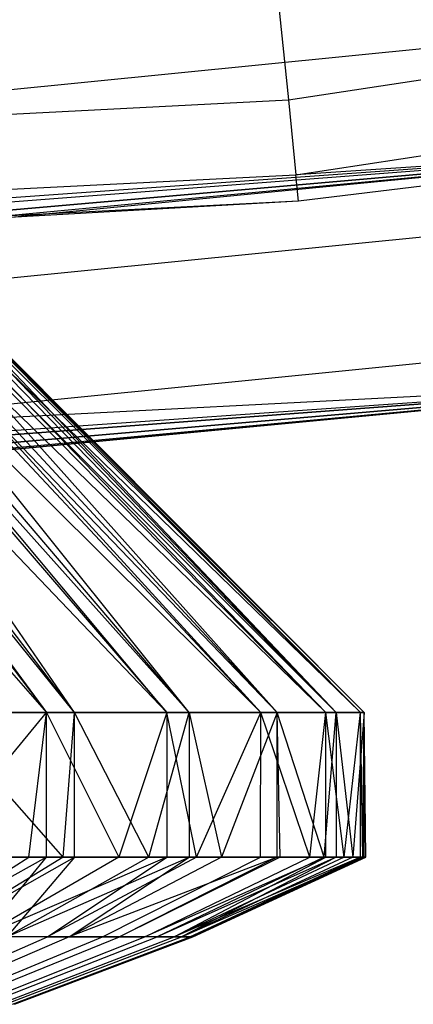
# Model space of a CAD drawing. Extents: x -22.9 to 23, y 4.7 to 50.6.
# Tile 24 of 95: x 0.323 to 0.459, y 23.498 to 23.838. Entities that reach past the tile are written whole.
import ezdxf

# ---------------------------------------------------------------- set-up
doc = ezdxf.new("R2010")
doc.units = 0
doc.header["$LTSCALE"] = 2.54
doc.layers.get('0').update_dxf_attribs({"linetype": 'CONTINUOUS'})

# ---------------------------------------------------------------- blocks, each defined once
blk = doc.blocks.new('HOTEL-MOOD-11783-11791_STL')
at = {"color": 0}
for p, q in [((0.41622, 23.81053, 158.83928), (0.80521, 23.87012, 158.83928)), ((0.41622, 23.81053, 158.83928), (0.80521, 23.87012, 158.83928)), ((0.41228, 23.84926, 158.81327), (0.41622, 23.81053, 158.83928)), ((0.41228, 23.84926, 158.81327), (0.41622, 23.81053, 158.83928)), ((0.41885, 23.78465, 158.87821), (0.81044, 23.84464, 158.87821)), ((0.41885, 23.78465, 158.87821), (0.81044, 23.84464, 158.87821)), ((0.21642, 23.80373, 158.73937), (0.60096, 23.84221, 158.73937)), ((0.21642, 23.80373, 158.73937), (0.60096, 23.84221, 158.73937)), ((0.02319, 23.79059, 158.83928), (0.41622, 23.81053, 158.83928)), ((0.02319, 23.79059, 158.83928), (0.41622, 23.81053, 158.83928)), ((0.41622, 23.81053, 158.83928), (0.41885, 23.78465, 158.87821)), ((0.41622, 23.81053, 158.83928), (0.41885, 23.78465, 158.87821)), ((0.58107, 23.79535, 161.72413), (0.02319, 23.75545, 161.72413)), ((0.58107, 23.79535, 161.72413), (0.02319, 23.75545, 161.72413)), ((0.58107, 23.79535, 158.92413), (0.0677, 23.7557, 160.77395)), ((0.58107, 23.79535, 158.92413), (0.0677, 23.7557, 160.77395)), ((0.58107, 23.79535, 158.92413), (0.14789, 23.75743, 160.81256)), ((0.58107, 23.79535, 158.92413), (0.14789, 23.75743, 160.81256)), ((0.14789, 23.75743, 161.15571), (0.58107, 23.79535, 161.72413)), ((0.14789, 23.75743, 161.15571), (0.58107, 23.79535, 161.72413)), ((0.20339, 23.75959, 160.88215), (0.58107, 23.79535, 158.92413)), ((0.20339, 23.75959, 161.08612), (0.58107, 23.79535, 161.72413)), ((0.20339, 23.75959, 161.08612), (0.58107, 23.79535, 161.72413)), ((0.20339, 23.75959, 160.88215), (0.58107, 23.79535, 158.92413)), ((0.22319, 23.76055, 160.99934), (0.58107, 23.79535, 161.72413)), ((0.22319, 23.76055, 160.96893), (0.58107, 23.79535, 158.92413)), ((0.22319, 23.76055, 160.99934), (0.58107, 23.79535, 161.72413)), ((0.22319, 23.76055, 160.96893), (0.58107, 23.79535, 158.92413)), ((0.58107, 23.79535, 158.92413), (0.41885, 23.78465, 158.87821)), ((0.58107, 23.79535, 158.92413), (0.41885, 23.78465, 158.87821)), ((0.58107, 23.79535, 158.92413), (0.41977, 23.77556, 158.92413)), ((0.58107, 23.79535, 158.92413), (0.41977, 23.77556, 158.92413)), ((0.16511, 23.78961, 160.78883), (0.3327, 23.5989, 160.68501)), ((0.16511, 23.78961, 160.78883), (0.3327, 23.5989, 160.68501)), ((0.18783, 23.78961, 160.80935), (0.3327, 23.5989, 160.68501)), ((0.18783, 23.78961, 160.80935), (0.3327, 23.5989, 160.68501)), ((0.34234, 23.5989, 161.24196), (0.18897, 23.78961, 161.12733)), ((0.34234, 23.5989, 161.24196), (0.18897, 23.78961, 161.12733)), ((0.19216, 23.78961, 160.81393), (0.3327, 23.5989, 160.68501)), ((0.19216, 23.78961, 160.81393), (0.3327, 23.5989, 160.68501)), ((0.19216, 23.78961, 160.81393), (0.37423, 23.5989, 160.73834)), ((0.19216, 23.78961, 160.81393), (0.37423, 23.5989, 160.73834)), ((0.34234, 23.5989, 161.24196), (0.19743, 23.78961, 161.11798)), ((0.34234, 23.5989, 161.24196), (0.19743, 23.78961, 161.11798)), ((0.21026, 23.78961, 160.83635), (0.37423, 23.5989, 160.73834)), ((0.21026, 23.78961, 160.83635), (0.37423, 23.5989, 160.73834)), ((0.34234, 23.5989, 161.24196), (0.21121, 23.78961, 161.10017)), ((0.34234, 23.5989, 161.24196), (0.21121, 23.78961, 161.10017)), ((0.38201, 23.5989, 161.18722), (0.21121, 23.78961, 161.10017)), ((0.38201, 23.5989, 161.18722), (0.21121, 23.78961, 161.10017)), ((0.37423, 23.5989, 160.73834), (0.21483, 23.78961, 160.84304)), ((0.21483, 23.78961, 160.84304), (0.40668, 23.5989, 160.79763)), ((0.21483, 23.78961, 160.84304), (0.40668, 23.5989, 160.79763)), ((0.37423, 23.5989, 160.73834), (0.21483, 23.78961, 160.84304)), ((0.38201, 23.5989, 161.18722), (0.21908, 23.78961, 161.0881)), ((0.38201, 23.5989, 161.18722), (0.21908, 23.78961, 161.0881)), ((0.22831, 23.78961, 160.86646), (0.40668, 23.5989, 160.79763)), ((0.22831, 23.78961, 160.86646), (0.40668, 23.5989, 160.79763)), ((0.38201, 23.5989, 161.18722), (0.22904, 23.78961, 161.06993)), ((0.38201, 23.5989, 161.18722), (0.22904, 23.78961, 161.06993)), ((0.41238, 23.5989, 161.12684), (0.22904, 23.78961, 161.06993)), ((0.41238, 23.5989, 161.12684), (0.22904, 23.78961, 161.06993)), ((0.23255, 23.78961, 160.87542), (0.40668, 23.5989, 160.79763)), ((0.23255, 23.78961, 160.87542), (0.40668, 23.5989, 160.79763)), ((0.23255, 23.78961, 160.87542), (0.42919, 23.5989, 160.86136)), ((0.23255, 23.78961, 160.87542), (0.42919, 23.5989, 160.86136)), ((0.41238, 23.5989, 161.12684), (0.23566, 23.78961, 161.05514)), ((0.41238, 23.5989, 161.12684), (0.23566, 23.78961, 161.05514)), ((0.24155, 23.78961, 160.89897), (0.42919, 23.5989, 160.86136)), ((0.24155, 23.78961, 160.89897), (0.42919, 23.5989, 160.86136)), ((0.41238, 23.5989, 161.12684), (0.24204, 23.78961, 161.03733)), ((0.41238, 23.5989, 161.12684), (0.24204, 23.78961, 161.03733)), ((0.43267, 23.5989, 161.06237), (0.24204, 23.78961, 161.03733)), ((0.43267, 23.5989, 161.06237), (0.24204, 23.78961, 161.03733)), ((0.42919, 23.5989, 160.86136), (0.24484, 23.78961, 160.91021)), ((0.24484, 23.78961, 160.91021), (0.44118, 23.5989, 160.92789)), ((0.24484, 23.78961, 160.91021), (0.44118, 23.5989, 160.92789)), ((0.42919, 23.5989, 160.86136), (0.24484, 23.78961, 160.91021)), ((0.43267, 23.5989, 161.06237), (0.24674, 23.78961, 161.01993)), ((0.43267, 23.5989, 161.06237), (0.24674, 23.78961, 161.01993)), ((0.24967, 23.78961, 160.93312), (0.44118, 23.5989, 160.92789)), ((0.24967, 23.78961, 160.93312), (0.44118, 23.5989, 160.92789)), ((0.24992, 23.78961, 161.00313), (0.43267, 23.5989, 161.06237)), ((0.24992, 23.78961, 161.00313), (0.43267, 23.5989, 161.06237)), ((0.25139, 23.78961, 160.94652), (0.44118, 23.5989, 160.92789)), ((0.25139, 23.78961, 160.94652), (0.44118, 23.5989, 160.92789)), ((0.25139, 23.78961, 160.94652), (0.44235, 23.5989, 160.99547)), ((0.25139, 23.78961, 160.94652), (0.44235, 23.5989, 160.99547)), ((0.44235, 23.5989, 160.99547), (0.25202, 23.78961, 160.98342)), ((0.25202, 23.78961, 160.98342), (0.43267, 23.5989, 161.06237)), ((0.25202, 23.78961, 160.98342), (0.43267, 23.5989, 161.06237)), ((0.44235, 23.5989, 160.99547), (0.25202, 23.78961, 160.98342)), ((0.25248, 23.78961, 160.96812), (0.44235, 23.5989, 160.99547)), ((0.25248, 23.78961, 160.96812), (0.44235, 23.5989, 160.99547)), ((0.02319, 23.76458, 158.87821), (0.41885, 23.78465, 158.87821)), ((0.02319, 23.76458, 158.87821), (0.41885, 23.78465, 158.87821)), ((0.41977, 23.77556, 158.92413), (0.41885, 23.78465, 158.87821)), ((0.41977, 23.77556, 158.92413), (0.41885, 23.78465, 158.87821)), ((0.21966, 23.73893, 158.78271), (0.61063, 23.77805, 158.78271)), ((0.21966, 23.73893, 158.78271), (0.61063, 23.77805, 158.78271)), ((0.41977, 23.77556, 158.92413), (0.02319, 23.75545, 160.76893)), ((0.41977, 23.77556, 158.92413), (0.02319, 23.75545, 160.76893)), ((0.41977, 23.77556, 158.92413), (0.02319, 23.75545, 158.92413)), ((0.41977, 23.77556, 158.92413), (0.02319, 23.75545, 158.92413)), ((0.41977, 23.77556, 158.92413), (0.0677, 23.7557, 160.77395)), ((0.41977, 23.77556, 158.92413), (0.0677, 23.7557, 160.77395)), ((0.22182, 23.69562, 158.84761), (0.61709, 23.73518, 158.84761)), ((0.22182, 23.69562, 158.84761), (0.61709, 23.73518, 158.84761)), ((0.57989, 23.71437, 161.72413), (0.02319, 23.67545, 161.72413)), ((0.57989, 23.71437, 161.72413), (0.02319, 23.67545, 161.72413)), ((0.57989, 23.71437, 161.72413), (0.0677, 23.67569, 161.19434)), ((0.57989, 23.71437, 161.72413), (0.0677, 23.67569, 161.19434)), ((0.0677, 23.67569, 160.77395), (0.57989, 23.71437, 158.92413)), ((0.0677, 23.67569, 160.77395), (0.57989, 23.71437, 158.92413)), ((0.57989, 23.71437, 161.72413), (0.14789, 23.67739, 161.15571)), ((0.57989, 23.71437, 161.72413), (0.14789, 23.67739, 161.15571)), ((0.14789, 23.67739, 160.81256), (0.57989, 23.71437, 158.92413)), ((0.14789, 23.67739, 160.81256), (0.57989, 23.71437, 158.92413)), ((0.20339, 23.67951, 161.08612), (0.57989, 23.71437, 161.72413)), ((0.20339, 23.67951, 160.88215), (0.57989, 23.71437, 158.92413)), ((0.20339, 23.67951, 161.08612), (0.57989, 23.71437, 161.72413)), ((0.20339, 23.67951, 160.88215), (0.57989, 23.71437, 158.92413)), ((0.57989, 23.71437, 158.92413), (0.22182, 23.69562, 158.84761)), ((0.57989, 23.71437, 158.92413), (0.22182, 23.69562, 158.84761)), ((0.22258, 23.68042, 158.92413), (0.57989, 23.71437, 158.92413)), ((0.22258, 23.68042, 158.92413), (0.57989, 23.71437, 158.92413)), ((0.57989, 23.71437, 158.92413), (0.22319, 23.68045, 160.96893)), ((0.57989, 23.71437, 161.72413), (0.22319, 23.68045, 160.99934)), ((0.57989, 23.71437, 158.92413), (0.22319, 23.68045, 160.96893)), ((0.57989, 23.71437, 161.72413), (0.22319, 23.68045, 160.99934)), ((0.28315, 23.5989, 160.63904), (0.3327, 23.5989, 160.68501)), ((0.28315, 23.5989, 160.63904), (0.3327, 23.5989, 160.68501)), ((0.29151, 23.5489, 160.64581), (0.3327, 23.5989, 160.68501)), ((0.29151, 23.5489, 160.64581), (0.3327, 23.5989, 160.68501)), ((0.33851, 23.5489, 161.24637), (0.29442, 23.5989, 161.28961)), ((0.33851, 23.5489, 161.24637), (0.29442, 23.5989, 161.28961)), ((0.34234, 23.5989, 161.24196), (0.29442, 23.5989, 161.28961)), ((0.34234, 23.5989, 161.24196), (0.29442, 23.5989, 161.28961)), ((0.3266, 23.5489, 160.6785), (0.3327, 23.5989, 160.68501)), ((0.3266, 23.5489, 160.6785), (0.3327, 23.5989, 160.68501)), ((0.3327, 23.5489, 160.68501), (0.3327, 23.5989, 160.68501)), ((0.3327, 23.5989, 160.68501), (0.35773, 23.5489, 160.71499)), ((0.3327, 23.5989, 160.68501), (0.35773, 23.5489, 160.71499)), ((0.3327, 23.5989, 160.68501), (0.37423, 23.5989, 160.73834)), ((0.3327, 23.5489, 160.68501), (0.3327, 23.5989, 160.68501)), ((0.3327, 23.5989, 160.68501), (0.37423, 23.5989, 160.73834)), ((0.33851, 23.5489, 161.24637), (0.34234, 23.5989, 161.24196)), ((0.33851, 23.5489, 161.24637), (0.34234, 23.5989, 161.24196)), ((0.34234, 23.5489, 161.24196), (0.34234, 23.5989, 161.24196)), ((0.34234, 23.5489, 161.24196), (0.34234, 23.5989, 161.24196)), ((0.36809, 23.5489, 161.20862), (0.34234, 23.5989, 161.24196)), ((0.36809, 23.5489, 161.20862), (0.34234, 23.5989, 161.24196)), ((0.38201, 23.5989, 161.18722), (0.34234, 23.5989, 161.24196)), ((0.38201, 23.5989, 161.18722), (0.34234, 23.5989, 161.24196)), ((0.37423, 23.5989, 160.73834), (0.35773, 23.5489, 160.71499)), ((0.37423, 23.5989, 160.73834), (0.35773, 23.5489, 160.71499)), ((0.36809, 23.5489, 161.20862), (0.38201, 23.5989, 161.18722)), ((0.36809, 23.5489, 161.20862), (0.38201, 23.5989, 161.18722)), ((0.38449, 23.5489, 160.75477), (0.37423, 23.5989, 160.73834)), ((0.37423, 23.5989, 160.73834), (0.40668, 23.5989, 160.79763)), ((0.37423, 23.5989, 160.73834), (0.37423, 23.5489, 160.73834)), ((0.37423, 23.5989, 160.73834), (0.37423, 23.5489, 160.73834)), ((0.38449, 23.5489, 160.75477), (0.37423, 23.5989, 160.73834)), ((0.37423, 23.5989, 160.73834), (0.40668, 23.5989, 160.79763)), ((0.41238, 23.5989, 161.12684), (0.38201, 23.5989, 161.18722)), ((0.38201, 23.5989, 161.18722), (0.39316, 23.5489, 161.16774)), ((0.38201, 23.5989, 161.18722), (0.39316, 23.5489, 161.16774)), ((0.38201, 23.5989, 161.18722), (0.38201, 23.5489, 161.18722)), ((0.38201, 23.5989, 161.18722), (0.38201, 23.5489, 161.18722)), ((0.41238, 23.5989, 161.12684), (0.38201, 23.5989, 161.18722)), ((0.38449, 23.5489, 160.75477), (0.40668, 23.5989, 160.79763)), ((0.38449, 23.5489, 160.75477), (0.40668, 23.5989, 160.79763)), ((0.41238, 23.5989, 161.12684), (0.39316, 23.5489, 161.16774)), ((0.41238, 23.5989, 161.12684), (0.39316, 23.5489, 161.16774)), ((0.40655, 23.5489, 160.79735), (0.40668, 23.5989, 160.79763)), ((0.40655, 23.5489, 160.79735), (0.40668, 23.5989, 160.79763)), ((0.42361, 23.5489, 160.84218), (0.40668, 23.5989, 160.79763)), ((0.40668, 23.5989, 160.79763), (0.42919, 23.5989, 160.86136)), ((0.42361, 23.5489, 160.84218), (0.40668, 23.5989, 160.79763)), ((0.40668, 23.5989, 160.79763), (0.42919, 23.5989, 160.86136)), ((0.41238, 23.5489, 161.12684), (0.41238, 23.5989, 161.12684)), ((0.41341, 23.5489, 161.12427), (0.41238, 23.5989, 161.12684)), ((0.41238, 23.5489, 161.12684), (0.41238, 23.5989, 161.12684)), ((0.41341, 23.5489, 161.12427), (0.41238, 23.5989, 161.12684)), ((0.42857, 23.5489, 161.07877), (0.41238, 23.5989, 161.12684)), ((0.42857, 23.5489, 161.07877), (0.41238, 23.5989, 161.12684)), ((0.43267, 23.5989, 161.06237), (0.41238, 23.5989, 161.12684)), ((0.43267, 23.5989, 161.06237), (0.41238, 23.5989, 161.12684)), ((0.42361, 23.5489, 160.84218), (0.42919, 23.5989, 160.86136)), ((0.42361, 23.5489, 160.84218), (0.42919, 23.5989, 160.86136)), ((0.42857, 23.5489, 161.07877), (0.43267, 23.5989, 161.06237)), ((0.42857, 23.5489, 161.07877), (0.43267, 23.5989, 161.06237)), ((0.43545, 23.5489, 160.88865), (0.42919, 23.5989, 160.86136)), ((0.42919, 23.5989, 160.86136), (0.44118, 23.5989, 160.92789)), ((0.42919, 23.5489, 160.86136), (0.42919, 23.5989, 160.86136)), ((0.43545, 23.5489, 160.88865), (0.42919, 23.5989, 160.86136)), ((0.42919, 23.5489, 160.86136), (0.42919, 23.5989, 160.86136)), ((0.42919, 23.5989, 160.86136), (0.44118, 23.5989, 160.92789)), ((0.44235, 23.5989, 160.99547), (0.43267, 23.5989, 161.06237)), ((0.43267, 23.5989, 161.06237), (0.43845, 23.5489, 161.03185)), ((0.43267, 23.5989, 161.06237), (0.43845, 23.5489, 161.03185)), ((0.43267, 23.5989, 161.06237), (0.43267, 23.5489, 161.06237)), ((0.43267, 23.5989, 161.06237), (0.43267, 23.5489, 161.06237)), ((0.44235, 23.5989, 160.99547), (0.43267, 23.5989, 161.06237)), ((0.43545, 23.5489, 160.88865), (0.44118, 23.5989, 160.92789)), ((0.43545, 23.5489, 160.88865), (0.44118, 23.5989, 160.92789)), ((0.44235, 23.5989, 160.99547), (0.43845, 23.5489, 161.03185)), ((0.44235, 23.5989, 160.99547), (0.43845, 23.5489, 161.03185)), ((0.44191, 23.5489, 160.93616), (0.44118, 23.5989, 160.92789)), ((0.44118, 23.5989, 160.92789), (0.44235, 23.5989, 160.99547)), ((0.44118, 23.5489, 160.92789), (0.44118, 23.5989, 160.92789)), ((0.44191, 23.5489, 160.93616), (0.44118, 23.5989, 160.92789)), ((0.44118, 23.5489, 160.92789), (0.44118, 23.5989, 160.92789)), ((0.44118, 23.5989, 160.92789), (0.44235, 23.5989, 160.99547)), ((0.44191, 23.5489, 160.93616), (0.44235, 23.5989, 160.99547)), ((0.44191, 23.5489, 160.93616), (0.44235, 23.5989, 160.99547)), ((0.44235, 23.5489, 160.99547), (0.44235, 23.5989, 160.99547)), ((0.44292, 23.5489, 160.98411), (0.44235, 23.5989, 160.99547)), ((0.44235, 23.5489, 160.99547), (0.44235, 23.5989, 160.99547)), ((0.44292, 23.5489, 160.98411), (0.44235, 23.5989, 160.99547)), ((0.3327, 23.5489, 160.68501), (0.28343, 23.52134, 160.71982)), ((0.28343, 23.52134, 160.71982), (0.3266, 23.5489, 160.6785)), ((0.3327, 23.5489, 160.68501), (0.28343, 23.52134, 160.71982)), ((0.28343, 23.52134, 160.71982), (0.3266, 23.5489, 160.6785)), ((0.29151, 23.5489, 160.64581), (0.3266, 23.5489, 160.6785)), ((0.29151, 23.5489, 160.64581), (0.3266, 23.5489, 160.6785)), ((0.33851, 23.5489, 161.24637), (0.29365, 23.52134, 161.2069)), ((0.29365, 23.52134, 161.2069), (0.34234, 23.5489, 161.24196)), ((0.33851, 23.5489, 161.24637), (0.29365, 23.52134, 161.2069)), ((0.29365, 23.52134, 161.2069), (0.34234, 23.5489, 161.24196)), ((0.33851, 23.5489, 161.24637), (0.30483, 23.5489, 161.28051)), ((0.33851, 23.5489, 161.24637), (0.30483, 23.5489, 161.28051)), ((0.35773, 23.5489, 160.71499), (0.31013, 23.52134, 160.75112)), ((0.31013, 23.52134, 160.75112), (0.3327, 23.5489, 160.68501)), ((0.37423, 23.5489, 160.73834), (0.31013, 23.52134, 160.75112)), ((0.35773, 23.5489, 160.71499), (0.31013, 23.52134, 160.75112)), ((0.37423, 23.5489, 160.73834), (0.31013, 23.52134, 160.75112)), ((0.31013, 23.52134, 160.75112), (0.3327, 23.5489, 160.68501)), ((0.36809, 23.5489, 161.20862), (0.31901, 23.52134, 161.17451)), ((0.31901, 23.52134, 161.17451), (0.38201, 23.5489, 161.18722)), ((0.34234, 23.5489, 161.24196), (0.31901, 23.52134, 161.17451)), ((0.36809, 23.5489, 161.20862), (0.31901, 23.52134, 161.17451)), ((0.34234, 23.5489, 161.24196), (0.31901, 23.52134, 161.17451)), ((0.31901, 23.52134, 161.17451), (0.38201, 23.5489, 161.18722)), ((0.3266, 23.5489, 160.6785), (0.3327, 23.5489, 160.68501)), ((0.3266, 23.5489, 160.6785), (0.3327, 23.5489, 160.68501)), ((0.3327, 23.5489, 160.68501), (0.35773, 23.5489, 160.71499)), ((0.3327, 23.5489, 160.68501), (0.35773, 23.5489, 160.71499)), ((0.38449, 23.5489, 160.75477), (0.33309, 23.52134, 160.78524)), ((0.33309, 23.52134, 160.78524), (0.37423, 23.5489, 160.73834)), ((0.38449, 23.5489, 160.75477), (0.33309, 23.52134, 160.78524)), ((0.33309, 23.52134, 160.78524), (0.37423, 23.5489, 160.73834)), ((0.34234, 23.5489, 161.24196), (0.33851, 23.5489, 161.24637)), ((0.34234, 23.5489, 161.24196), (0.33851, 23.5489, 161.24637)), ((0.34052, 23.52134, 161.13945), (0.38201, 23.5489, 161.18722)), ((0.41238, 23.5489, 161.12684), (0.34052, 23.52134, 161.13945)), ((0.41238, 23.5489, 161.12684), (0.34052, 23.52134, 161.13945)), ((0.39316, 23.5489, 161.16774), (0.34052, 23.52134, 161.13945)), ((0.39316, 23.5489, 161.16774), (0.34052, 23.52134, 161.13945)), ((0.34052, 23.52134, 161.13945), (0.38201, 23.5489, 161.18722)), ((0.36809, 23.5489, 161.20862), (0.34234, 23.5489, 161.24196)), ((0.36809, 23.5489, 161.20862), (0.34234, 23.5489, 161.24196)), ((0.35201, 23.52134, 160.82177), (0.40655, 23.5489, 160.79735)), ((0.35201, 23.52134, 160.82177), (0.40655, 23.5489, 160.79735)), ((0.35773, 23.5489, 160.71499), (0.37423, 23.5489, 160.73834)), ((0.35773, 23.5489, 160.71499), (0.37423, 23.5489, 160.73834)), ((0.41341, 23.5489, 161.12427), (0.35789, 23.52134, 161.10217)), ((0.41341, 23.5489, 161.12427), (0.35789, 23.52134, 161.10217)), ((0.41238, 23.5489, 161.12684), (0.35789, 23.52134, 161.10217)), ((0.41238, 23.5489, 161.12684), (0.35789, 23.52134, 161.10217)), ((0.42919, 23.5489, 160.86136), (0.36664, 23.52134, 160.86021)), ((0.36664, 23.52134, 160.86021), (0.42361, 23.5489, 160.84218)), ((0.42919, 23.5489, 160.86136), (0.36664, 23.52134, 160.86021)), ((0.36664, 23.52134, 160.86021), (0.42361, 23.5489, 160.84218)), ((0.38201, 23.5489, 161.18722), (0.36809, 23.5489, 161.20862)), ((0.38201, 23.5489, 161.18722), (0.36809, 23.5489, 161.20862)), ((0.43267, 23.5489, 161.06237), (0.3709, 23.52134, 161.06315)), ((0.42857, 23.5489, 161.07877), (0.3709, 23.52134, 161.06315)), ((0.43267, 23.5489, 161.06237), (0.3709, 23.52134, 161.06315)), ((0.42857, 23.5489, 161.07877), (0.3709, 23.52134, 161.06315)), ((0.37423, 23.5489, 160.73834), (0.38449, 23.5489, 160.75477)), ((0.37423, 23.5489, 160.73834), (0.38449, 23.5489, 160.75477)), ((0.43545, 23.5489, 160.88865), (0.37679, 23.52134, 160.90006)), ((0.37679, 23.52134, 160.90006), (0.42919, 23.5489, 160.86136)), ((0.44118, 23.5489, 160.92789), (0.37679, 23.52134, 160.90006)), ((0.43545, 23.5489, 160.88865), (0.37679, 23.52134, 160.90006)), ((0.44118, 23.5489, 160.92789), (0.37679, 23.52134, 160.90006)), ((0.37679, 23.52134, 160.90006), (0.42919, 23.5489, 160.86136)), ((0.43845, 23.5489, 161.03185), (0.37937, 23.52134, 161.0229)), ((0.37937, 23.52134, 161.0229), (0.44235, 23.5489, 160.99547)), ((0.43267, 23.5489, 161.06237), (0.37937, 23.52134, 161.0229)), ((0.43845, 23.5489, 161.03185), (0.37937, 23.52134, 161.0229)), ((0.43267, 23.5489, 161.06237), (0.37937, 23.52134, 161.0229)), ((0.37937, 23.52134, 161.0229), (0.44235, 23.5489, 160.99547)), ((0.39316, 23.5489, 161.16774), (0.38201, 23.5489, 161.18722)), ((0.39316, 23.5489, 161.16774), (0.38201, 23.5489, 161.18722)), ((0.44191, 23.5489, 160.93616), (0.38234, 23.52134, 160.94082)), ((0.38234, 23.52134, 160.94082), (0.44118, 23.5489, 160.92789)), ((0.44191, 23.5489, 160.93616), (0.38234, 23.52134, 160.94082)), ((0.38234, 23.52134, 160.94082), (0.44118, 23.5489, 160.92789)), ((0.44235, 23.5489, 160.99547), (0.3832, 23.52134, 160.98195)), ((0.3832, 23.52134, 160.98195), (0.44292, 23.5489, 160.98411)), ((0.44235, 23.5489, 160.99547), (0.3832, 23.52134, 160.98195)), ((0.3832, 23.52134, 160.98195), (0.44292, 23.5489, 160.98411)), ((0.38449, 23.5489, 160.75477), (0.40655, 23.5489, 160.79735)), ((0.38449, 23.5489, 160.75477), (0.40655, 23.5489, 160.79735)), ((0.41238, 23.5489, 161.12684), (0.39316, 23.5489, 161.16774)), ((0.41238, 23.5489, 161.12684), (0.39316, 23.5489, 161.16774)), ((0.40655, 23.5489, 160.79735), (0.42361, 23.5489, 160.84218)), ((0.40655, 23.5489, 160.79735), (0.42361, 23.5489, 160.84218)), ((0.41341, 23.5489, 161.12427), (0.41238, 23.5489, 161.12684)), ((0.41341, 23.5489, 161.12427), (0.41238, 23.5489, 161.12684)), ((0.42857, 23.5489, 161.07877), (0.41341, 23.5489, 161.12427)), ((0.42857, 23.5489, 161.07877), (0.41341, 23.5489, 161.12427)), ((0.42361, 23.5489, 160.84218), (0.42919, 23.5489, 160.86136)), ((0.42361, 23.5489, 160.84218), (0.42919, 23.5489, 160.86136)), ((0.43267, 23.5489, 161.06237), (0.42857, 23.5489, 161.07877)), ((0.43267, 23.5489, 161.06237), (0.42857, 23.5489, 161.07877)), ((0.42919, 23.5489, 160.86136), (0.43545, 23.5489, 160.88865)), ((0.42919, 23.5489, 160.86136), (0.43545, 23.5489, 160.88865)), ((0.43845, 23.5489, 161.03185), (0.43267, 23.5489, 161.06237)), ((0.43845, 23.5489, 161.03185), (0.43267, 23.5489, 161.06237)), ((0.43545, 23.5489, 160.88865), (0.44118, 23.5489, 160.92789)), ((0.43545, 23.5489, 160.88865), (0.44118, 23.5489, 160.92789)), ((0.44235, 23.5489, 160.99547), (0.43845, 23.5489, 161.03185)), ((0.44235, 23.5489, 160.99547), (0.43845, 23.5489, 161.03185)), ((0.44118, 23.5489, 160.92789), (0.44191, 23.5489, 160.93616)), ((0.44118, 23.5489, 160.92789), (0.44191, 23.5489, 160.93616)), ((0.44191, 23.5489, 160.93616), (0.44292, 23.5489, 160.98411)), ((0.44191, 23.5489, 160.93616), (0.44292, 23.5489, 160.98411)), ((0.44292, 23.5489, 160.98411), (0.44235, 23.5489, 160.99547)), ((0.44292, 23.5489, 160.98411), (0.44235, 23.5489, 160.99547)), ((0.28014, 23.49806, 160.81663), (0.33309, 23.52134, 160.78524)), ((0.28014, 23.49806, 160.81663), (0.33309, 23.52134, 160.78524)), ((0.34052, 23.52134, 161.13945), (0.2863, 23.49806, 161.11031)), ((0.34052, 23.52134, 161.13945), (0.2863, 23.49806, 161.11031)), ((0.29582, 23.49806, 160.84691), (0.35201, 23.52134, 160.82177)), ((0.29582, 23.49806, 160.84691), (0.35201, 23.52134, 160.82177)), ((0.3007, 23.49806, 161.07941), (0.35789, 23.52134, 161.10217)), ((0.3007, 23.49806, 161.07941), (0.35789, 23.52134, 161.10217)), ((0.30795, 23.49806, 160.87878), (0.36664, 23.52134, 160.86021)), ((0.30795, 23.49806, 160.87878), (0.36664, 23.52134, 160.86021)), ((0.33309, 23.52134, 160.78524), (0.31013, 23.52134, 160.75112)), ((0.33309, 23.52134, 160.78524), (0.31013, 23.52134, 160.75112)), ((0.31148, 23.49806, 161.04705), (0.3709, 23.52134, 161.06315)), ((0.31148, 23.49806, 161.04705), (0.3709, 23.52134, 161.06315)), ((0.31637, 23.49806, 160.91183), (0.37679, 23.52134, 160.90006)), ((0.31637, 23.49806, 160.91183), (0.37679, 23.52134, 160.90006)), ((0.31851, 23.49806, 161.01367), (0.37937, 23.52134, 161.0229)), ((0.31851, 23.49806, 161.01367), (0.37937, 23.52134, 161.0229)), ((0.34052, 23.52134, 161.13945), (0.31901, 23.52134, 161.17451)), ((0.34052, 23.52134, 161.13945), (0.31901, 23.52134, 161.17451)), ((0.32097, 23.49806, 160.94563), (0.38234, 23.52134, 160.94082)), ((0.32097, 23.49806, 160.94563), (0.38234, 23.52134, 160.94082)), ((0.32169, 23.49806, 160.97972), (0.3832, 23.52134, 160.98195)), ((0.32169, 23.49806, 160.97972), (0.3832, 23.52134, 160.98195)), ((0.33309, 23.52134, 160.78524), (0.35201, 23.52134, 160.82177)), ((0.33309, 23.52134, 160.78524), (0.35201, 23.52134, 160.82177)), ((0.35789, 23.52134, 161.10217), (0.34052, 23.52134, 161.13945)), ((0.35789, 23.52134, 161.10217), (0.34052, 23.52134, 161.13945)), ((0.35201, 23.52134, 160.82177), (0.36664, 23.52134, 160.86021)), ((0.35201, 23.52134, 160.82177), (0.36664, 23.52134, 160.86021)), ((0.3709, 23.52134, 161.06315), (0.35789, 23.52134, 161.10217)), ((0.3709, 23.52134, 161.06315), (0.35789, 23.52134, 161.10217)), ((0.37679, 23.52134, 160.90006), (0.36664, 23.52134, 160.86021)), ((0.37679, 23.52134, 160.90006), (0.36664, 23.52134, 160.86021)), ((0.3709, 23.52134, 161.06315), (0.37937, 23.52134, 161.0229)), ((0.3709, 23.52134, 161.06315), (0.37937, 23.52134, 161.0229)), ((0.38234, 23.52134, 160.94082), (0.37679, 23.52134, 160.90006)), ((0.38234, 23.52134, 160.94082), (0.37679, 23.52134, 160.90006)), ((0.37937, 23.52134, 161.0229), (0.3832, 23.52134, 160.98195)), ((0.37937, 23.52134, 161.0229), (0.3832, 23.52134, 160.98195)), ((0.38234, 23.52134, 160.94082), (0.3832, 23.52134, 160.98195)), ((0.38234, 23.52134, 160.94082), (0.3832, 23.52134, 160.98195))]:
    blk.add_line(p, q, dxfattribs=at)

msp = doc.modelspace()

# ---------------------------------------------------------------- block references
at = {"color": 0}
msp.add_blockref('HOTEL-MOOD-11783-11791_STL', (0, 0), dxfattribs=at)

doc.saveas('drawing.dxf')
